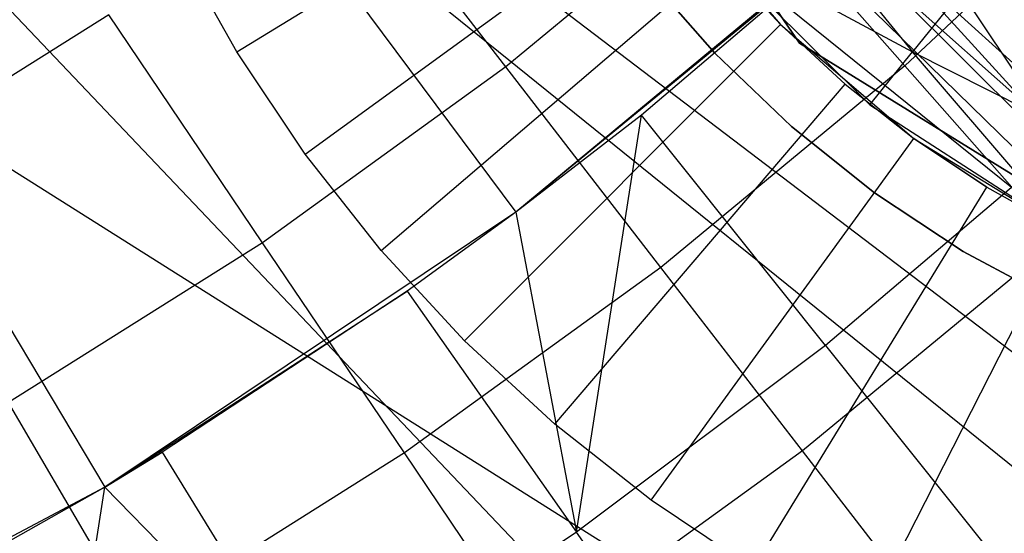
# Model space of a CAD drawing. Extents: x -390 to 397, y -401 to 400.
# Tile 49 of 192: x -235.2 to -232.99, y -305.16 to -304.02. Entities that reach past the tile are written whole.
import ezdxf

# ---------------------------------------------------------------- set-up
doc = ezdxf.new("R2010")
doc.units = 0
doc.header["$LTSCALE"] = 25.4
doc.layers.get('0').update_dxf_attribs({"linetype": 'CONTINUOUS'})

# ---------------------------------------------------------------- blocks, each defined once
blk = doc.blocks.new('FOURTY_ROUND_VII_ZWIS_STL')
at = {"color": 0}
for p, q in [((-228.7468, -308.4295, -935.584), (-238.4425, -300.6013, -935.6782)), ((-228.7468, -308.4295, -935.584), (-238.4425, -300.6013, -935.6782)), ((-229.7357, -309.7628, -933.034), (-238.4425, -300.6013, -934.1055)), ((-228.5315, -308.1392, -934.1234), (-238.4425, -300.6013, -934.1055)), ((-229.7357, -309.7628, -933.034), (-238.4425, -300.6013, -934.1055)), ((-228.5315, -308.1392, -934.1234), (-238.4425, -300.6013, -934.1055)), ((-228.7468, -308.4295, -935.584), (-240.4761, -301.0336, -935.0414)), ((-228.7468, -308.4295, -935.584), (-240.4761, -301.0336, -935.0414)), ((-236.0304, -301.8409, -952), (-234.0865, -304.4455, -957)), ((-236.0304, -301.8409, -952), (-234.0865, -304.4455, -957)), ((-236.6722, -302.2703, -952), (-235.0065, -305.061, -957)), ((-236.6722, -302.2703, -952), (-235.0065, -305.061, -957)), ((-234.3789, -302.9287, -934.3045), (-228.5315, -308.1392, -934.1234)), ((-234.3789, -302.9287, -934.3045), (-228.5315, -308.1392, -934.1234)), ((-228.7468, -308.4295, -935.584), (-234.3779, -302.9295, -935.8397)), ((-228.7468, -308.4295, -935.584), (-234.3779, -302.9295, -935.8397)), ((-234.1067, -303.086, -935.8479), (-228.7468, -308.4295, -935.584)), ((-234.1067, -303.086, -935.8479), (-228.7468, -308.4295, -935.584)), ((-234.1067, -303.086, -934.3145), (-228.5315, -308.1392, -934.1234)), ((-234.1067, -303.086, -934.3145), (-228.5315, -308.1392, -934.1234)), ((-234.0363, -303.2153, -902), (-233.4521, -304.0677, -902)), ((-233.4521, -304.0677, -900.5), (-234.0363, -303.2153, -900.5)), ((-234.0363, -303.2153, -895.5), (-233.4521, -304.0677, -895.5)), ((-233.4521, -304.0677, -894), (-234.0363, -303.2153, -894)), ((-233.4521, -304.0677, -894), (-234.0363, -303.2153, -894)), ((-234.0363, -303.2153, -895.5), (-233.4521, -304.0677, -895.5)), ((-233.4521, -304.0677, -900.5), (-234.0363, -303.2153, -900.5)), ((-234.0363, -303.2153, -902), (-233.4521, -304.0677, -902)), ((-233.8156, -303.3302, -900.8234), (-233.1991, -304.0872, -900.8234)), ((-233.8156, -303.3302, -900.8234), (-233.1991, -304.0872, -900.8234)), ((-234.7109, -304.0874), (-233.8582, -303.5648, -1)), ((-234.7109, -304.0874), (-233.8582, -303.5648, -1)), ((-234.1092, -304.1206, -973.1305), (-234.4854, -303.6339, -971.8167)), ((-234.1092, -304.1206, -973.1305), (-234.4854, -303.6339, -971.8167)), ((-232.7003, -303.634, -974.4657), (-233.2163, -304.1187, -974.4657)), ((-232.7003, -303.634, -974.4657), (-233.2163, -304.1187, -974.4657)), ((-233.5912, -303.6931, -973.1305), (-234.1092, -304.1206, -973.1305)), ((-233.5912, -303.6931, -973.1305), (-234.1092, -304.1206, -973.1305)), ((-233.2163, -304.1187, -974.4657), (-233.5912, -303.6931, -973.1305)), ((-233.2163, -304.1187, -974.4657), (-233.5912, -303.6931, -973.1305)), ((-234.5582, -304.3159), (-233.7492, -303.7281, -1)), ((-234.5582, -304.3159), (-233.7492, -303.7281, -1)), ((-233.7492, -303.7281, -2.2), (-233.4944, -304.0264, -2.2)), ((-233.7492, -303.7281, -2.2), (-233.4944, -304.0264, -2.2)), ((-233.2348, -303.7388, -957), (-234.0865, -304.4455, -957)), ((-233.2348, -303.7388, -957), (-234.0865, -304.4455, -957)), ((-233.2348, -303.7388, -970.1406), (-232.8639, -304.2932, -971.4547)), ((-233.2348, -303.7388, -970.1406), (-232.8639, -304.2932, -971.4547)), ((-232.9272, -303.7495, -901.4722), (-233.1991, -304.0872, -900.8234)), ((-232.9272, -303.7495, -901.4722), (-233.1991, -304.0872, -900.8234)), ((-233.3063, -303.804, -970.1406), (-234.0865, -304.4455, -957)), ((-233.3063, -303.804, -970.1406), (-234.0865, -304.4455, -957)), ((-233.3063, -303.804, -970.1406), (-233.8058, -304.2287, -970.1406)), ((-233.3063, -303.804, -970.1406), (-233.8058, -304.2287, -970.1406)), ((-232.8639, -304.2932, -971.4547), (-233.3063, -303.804, -970.1406)), ((-232.8639, -304.2932, -971.4547), (-233.3063, -303.804, -970.1406)), ((-234.7109, -304.0874), (-234.8452, -303.8476)), ((-234.7109, -304.0874), (-234.8452, -303.8476)), ((-233.6652, -303.8372, -900.058), (-233.2946, -304.2058, -900.058)), ((-233.2946, -304.2058, -900.058), (-233.6652, -303.8372, -897.058)), ((-233.2946, -304.2058, -900.058), (-233.6652, -303.8372, -897.058)), ((-232.8555, -304.4892, -897.058), (-233.6652, -303.8372, -897.058)), ((-232.8555, -304.4892, -897.058), (-233.6652, -303.8372, -897.058)), ((-233.6652, -303.8372, -900.058), (-233.2946, -304.2058, -900.058)), ((-233.6652, -303.8372, -900.058), (-233.1991, -304.0872, -900.8234)), ((-233.6652, -303.8372, -900.058), (-233.1991, -304.0872, -900.8234)), ((-234.388, -304.5317), (-233.6276, -303.8822, -1)), ((-234.388, -304.5317), (-233.6276, -303.8822, -1)), ((-233.6276, -303.8822, -1), (-233.4944, -304.0264, -2.2)), ((-233.6276, -303.8822, -1), (-233.4944, -304.0264, -1)), ((-233.6276, -303.8822, -1), (-233.4944, -304.0264, -2.2)), ((-233.6276, -303.8822, -1), (-233.4944, -304.0264, -1)), ((-233.7985, -303.9109, -41.5477), (-233.642, -304.0899, -41.5477)), ((-233.642, -304.0899, -31.5477), (-233.7985, -303.9109, -31.5477)), ((-233.7985, -303.9109, -41.5477), (-233.642, -304.0899, -41.5477)), ((-233.642, -304.0899, -31.5477), (-233.7985, -303.9109, -31.5477)), ((-234.9977, -304.0042, -971.8167), (-235.5328, -304.341, -971.8167)), ((-234.9977, -304.0042, -971.8167), (-235.5328, -304.341, -971.8167)), ((-234.6535, -304.5141, -973.1305), (-234.9977, -304.0042, -971.8167)), ((-234.6535, -304.5141, -973.1305), (-234.9977, -304.0042, -971.8167)), ((-234.2015, -304.7335), (-233.4944, -304.0264, -1)), ((-234.2015, -304.7335), (-233.4944, -304.0264, -1)), ((-233.4944, -304.0264, -2.2), (-233.1961, -304.2812, -2.2)), ((-233.4944, -304.0264, -1), (-233.4944, -304.0264, -2.2)), ((-233.4944, -304.0264, -1), (-233.4944, -304.0264, -2.2)), ((-233.4944, -304.0264, -1), (-233.3503, -304.1596, -1)), ((-233.3503, -304.1596, -1), (-233.4944, -304.0264, -2.2)), ((-233.3503, -304.1596, -1), (-233.4944, -304.0264, -2.2)), ((-233.4944, -304.0264, -2.2), (-233.1961, -304.2812, -2.2)), ((-233.4944, -304.0264, -1), (-233.3503, -304.1596, -1)), ((-233.4521, -304.0677, -902), (-232.5729, -304.611, -902)), ((-232.5729, -304.611, -900.5), (-233.4521, -304.0677, -900.5)), ((-233.4521, -304.0677, -895.5), (-232.5729, -304.611, -895.5)), ((-232.5729, -304.611, -894), (-233.4521, -304.0677, -894)), ((-233.4521, -304.0677, -894), (-233.4521, -304.0677, -895.5)), ((-233.4521, -304.0677, -894), (-233.4521, -304.0677, -895.5)), ((-232.5729, -304.611, -894), (-233.4521, -304.0677, -894)), ((-233.4521, -304.0677, -895.5), (-232.5729, -304.611, -895.5)), ((-233.4521, -304.0677, -900.5), (-233.4521, -304.0677, -902)), ((-233.4521, -304.0677, -900.5), (-233.4521, -304.0677, -902)), ((-232.5729, -304.611, -900.5), (-233.4521, -304.0677, -900.5)), ((-233.4521, -304.0677, -902), (-232.5729, -304.611, -902)), ((-234.5582, -304.3159), (-234.7109, -304.0874)), ((-234.5582, -304.3159), (-234.7109, -304.0874)), ((-233.642, -304.0899, -41.5477), (-233.642, -304.0899, -31.5477)), ((-233.642, -304.0899, -41.5477), (-233.4702, -304.2542, -41.5477)), ((-233.4702, -304.2542, -31.5477), (-233.642, -304.0899, -31.5477)), ((-233.642, -304.0899, -41.5477), (-233.642, -304.0899, -31.5477)), ((-233.642, -304.0899, -41.5477), (-233.4702, -304.2542, -41.5477)), ((-233.4702, -304.2542, -31.5477), (-233.642, -304.0899, -31.5477)), ((-233.2946, -304.2058, -900.058), (-233.1991, -304.0872, -900.8234)), ((-233.2946, -304.2058, -900.058), (-233.1991, -304.0872, -900.8234)), ((-232.8555, -304.4892, -900.058), (-233.1991, -304.0872, -900.8234)), ((-233.1991, -304.0872, -900.8234), (-232.328, -304.528, -900.8234)), ((-232.8555, -304.4892, -900.058), (-233.1991, -304.0872, -900.8234)), ((-233.1991, -304.0872, -900.8234), (-232.328, -304.528, -900.8234)), ((-234.1092, -304.1206, -973.1305), (-234.6535, -304.5141, -973.1305)), ((-234.1092, -304.1206, -973.1305), (-234.6535, -304.5141, -973.1305)), ((-233.7624, -304.5694, -974.4657), (-234.1092, -304.1206, -973.1305)), ((-233.7624, -304.5694, -974.4657), (-234.1092, -304.1206, -973.1305)), ((-233.2163, -304.1187, -974.4657), (-233.7624, -304.5694, -974.4657)), ((-233.2163, -304.1187, -974.4657), (-233.7624, -304.5694, -974.4657)), ((-232.8737, -304.5078, -975.8206), (-233.2163, -304.1187, -974.4657)), ((-232.8737, -304.5078, -975.8206), (-233.2163, -304.1187, -974.4657)), ((-233.9997, -304.92), (-233.3503, -304.1596, -1)), ((-233.9997, -304.92), (-233.3503, -304.1596, -1)), ((-233.3503, -304.1596, -1), (-233.1961, -304.2812, -2.2)), ((-233.3503, -304.1596, -1), (-233.1961, -304.2812, -1)), ((-233.3503, -304.1596, -1), (-233.1961, -304.2812, -2.2)), ((-233.3503, -304.1596, -1), (-233.1961, -304.2812, -1)), ((-233.2946, -304.2058, -900.058), (-232.8555, -304.4892, -897.058)), ((-233.2946, -304.2058, -900.058), (-232.8555, -304.4892, -900.058)), ((-233.2946, -304.2058, -900.058), (-232.8555, -304.4892, -897.058)), ((-233.2946, -304.2058, -900.058), (-232.8555, -304.4892, -900.058)), ((-233.8058, -304.2287, -970.1406), (-234.0865, -304.4455, -970.1406)), ((-233.8058, -304.2287, -970.1406), (-234.0865, -304.4455, -970.1406)), ((-233.8058, -304.2287, -970.1406), (-234.0865, -304.4455, -957)), ((-233.8058, -304.2287, -970.1406), (-234.0865, -304.4455, -957)), ((-233.9508, -305.1616, -971.4547), (-233.8058, -304.2287, -970.1406)), ((-233.9508, -305.1616, -971.4547), (-233.8058, -304.2287, -970.1406)), ((-233.3941, -304.744, -971.4547), (-233.8058, -304.2287, -970.1406)), ((-233.3941, -304.744, -971.4547), (-233.8058, -304.2287, -970.1406)), ((-233.4702, -304.2542, -41.5477), (-233.4702, -304.2542, -31.5477)), ((-233.4702, -304.2542, -41.5477), (-233.2843, -304.4025, -41.5477)), ((-233.2843, -304.4025, -31.5477), (-233.4702, -304.2542, -31.5477)), ((-233.4702, -304.2542, -41.5477), (-233.4702, -304.2542, -31.5477)), ((-233.4702, -304.2542, -41.5477), (-233.2843, -304.4025, -41.5477)), ((-233.2843, -304.4025, -31.5477), (-233.4702, -304.2542, -31.5477)), ((-233.7839, -305.0902), (-233.1961, -304.2812, -1)), ((-233.7839, -305.0902), (-233.1961, -304.2812, -1)), ((-233.1961, -304.2812, -2.2), (-232.8616, -304.4861, -2.2)), ((-233.1961, -304.2812, -1), (-233.1961, -304.2812, -2.2)), ((-233.1961, -304.2812, -1), (-233.1961, -304.2812, -2.2)), ((-233.1961, -304.2812, -1), (-233.0329, -304.3902, -1)), ((-233.0329, -304.3902, -1), (-233.1961, -304.2812, -2.2)), ((-233.0329, -304.3902, -1), (-233.1961, -304.2812, -2.2)), ((-233.1961, -304.2812, -2.2), (-232.8616, -304.4861, -2.2)), ((-233.1961, -304.2812, -1), (-233.0329, -304.3902, -1)), ((-232.8639, -304.2932, -971.4547), (-233.3941, -304.744, -971.4547)), ((-232.8639, -304.2932, -971.4547), (-233.3941, -304.744, -971.4547)), ((-234.388, -304.5317), (-234.5582, -304.3159)), ((-234.388, -304.5317), (-234.5582, -304.3159)), ((-233.5554, -305.2429), (-233.0329, -304.3902, -1)), ((-233.5554, -305.2429), (-233.0329, -304.3902, -1)), ((-233.0329, -304.3902, -1), (-232.8616, -304.4861, -2.2)), ((-233.0329, -304.3902, -1), (-232.8616, -304.4861, -1)), ((-233.0329, -304.3902, -1), (-232.8616, -304.4861, -2.2)), ((-233.0329, -304.3902, -1), (-232.8616, -304.4861, -1)), ((-233.2843, -304.4025, -41.5477), (-233.2843, -304.4025, -31.5477)), ((-233.2843, -304.4025, -41.5477), (-233.0858, -304.5335, -41.5477)), ((-233.0858, -304.5335, -31.5477), (-233.2843, -304.4025, -31.5477)), ((-233.2843, -304.4025, -41.5477), (-233.2843, -304.4025, -31.5477)), ((-233.2843, -304.4025, -41.5477), (-233.0858, -304.5335, -41.5477)), ((-233.0858, -304.5335, -31.5477), (-233.2843, -304.4025, -31.5477)), ((-234.0865, -304.4455, -957), (-235.0065, -305.061, -957)), ((-234.0865, -304.4455, -957), (-235.0065, -305.061, -957)), ((-234.0865, -304.4455, -970.1406), (-234.3303, -304.6222, -970.1406)), ((-234.0865, -304.4455, -957), (-234.3303, -304.6222, -970.1406)), ((-234.0865, -304.4455, -970.1406), (-234.3303, -304.6222, -970.1406)), ((-234.0865, -304.4455, -957), (-234.3303, -304.6222, -970.1406)), ((-234.0865, -304.4455, -970.1406), (-233.9508, -305.1616, -971.4547)), ((-234.0865, -304.4455, -970.1406), (-233.9508, -305.1616, -971.4547)), ((-234.0865, -304.4455, -970.1406), (-234.0865, -304.4455, -957)), ((-234.0865, -304.4455, -970.1406), (-234.0865, -304.4455, -957)), ((-233.3156, -305.3771), (-232.8616, -304.4861, -1)), ((-233.3156, -305.3771), (-232.8616, -304.4861, -1)), ((-232.8737, -304.5078, -975.8206), (-233.4454, -304.9796, -975.8206)), ((-232.8737, -304.5078, -975.8206), (-233.4454, -304.9796, -975.8206)), ((-234.6535, -304.5141, -973.1305), (-235.2219, -304.8719, -973.1305)), ((-234.6535, -304.5141, -973.1305), (-235.2219, -304.8719, -973.1305)), ((-234.3362, -304.9842, -974.4657), (-234.6535, -304.5141, -973.1305)), ((-234.3362, -304.9842, -974.4657), (-234.6535, -304.5141, -973.1305)), ((-234.2015, -304.7335), (-234.388, -304.5317)), ((-234.2015, -304.7335), (-234.388, -304.5317)), ((-233.0858, -304.5335, -41.5477), (-233.0858, -304.5335, -31.5477)), ((-233.0858, -304.5335, -41.5477), (-232.8764, -304.6462, -41.5477)), ((-232.8764, -304.6462, -31.5477), (-233.0858, -304.5335, -31.5477)), ((-233.0858, -304.5335, -41.5477), (-233.0858, -304.5335, -31.5477)), ((-233.0858, -304.5335, -41.5477), (-232.8764, -304.6462, -41.5477)), ((-232.8764, -304.6462, -31.5477), (-233.0858, -304.5335, -31.5477)), ((-233.7624, -304.5694, -974.4657), (-234.3362, -304.9842, -974.4657)), ((-233.7624, -304.5694, -974.4657), (-234.3362, -304.9842, -974.4657)), ((-233.4454, -304.9796, -975.8206), (-233.7624, -304.5694, -974.4657)), ((-233.4454, -304.9796, -975.8206), (-233.7624, -304.5694, -974.4657)), ((-235.0065, -305.061, -957), (-234.3303, -304.6222, -970.1406)), ((-235.0065, -305.061, -957), (-234.3303, -304.6222, -970.1406)), ((-234.3303, -304.6222, -970.1406), (-234.8778, -304.9829, -970.1406)), ((-234.3303, -304.6222, -970.1406), (-234.8778, -304.9829, -970.1406)), ((-234.3303, -304.6222, -970.1406), (-233.9508, -305.1616, -971.4547)), ((-234.3303, -304.6222, -970.1406), (-233.9508, -305.1616, -971.4547)), ((-233.9997, -304.92), (-234.2015, -304.7335)), ((-233.9997, -304.92), (-234.2015, -304.7335)), ((-233.3941, -304.744, -971.4547), (-233.9508, -305.1616, -971.4547)), ((-233.3941, -304.744, -971.4547), (-233.9508, -305.1616, -971.4547)), ((-233.3941, -304.744, -971.4547), (-233.0117, -305.2226, -972.7912)), ((-233.3941, -304.744, -971.4547), (-233.0117, -305.2226, -972.7912)), ((-234.9353, -305.3613, -974.4657), (-235.2219, -304.8719, -973.1305)), ((-234.9353, -305.3613, -974.4657), (-235.2219, -304.8719, -973.1305)), ((-233.7839, -305.0902), (-233.9997, -304.92)), ((-233.7839, -305.0902), (-233.9997, -304.92)), ((-234.8778, -304.9829, -970.1406), (-235.0065, -305.061, -970.1406)), ((-235.0065, -305.061, -957), (-234.8778, -304.9829, -970.1406)), ((-235.0065, -305.061, -957), (-234.8778, -304.9829, -970.1406)), ((-234.8778, -304.9829, -970.1406), (-235.0065, -305.061, -970.1406)), ((-234.3362, -304.9842, -974.4657), (-234.9353, -305.3613, -974.4657)), ((-234.3362, -304.9842, -974.4657), (-234.9353, -305.3613, -974.4657)), ((-234.8778, -304.9829, -970.1406), (-234.5318, -305.5445, -971.4547)), ((-234.8778, -304.9829, -970.1406), (-234.5318, -305.5445, -971.4547)), ((-234.0461, -305.4138, -975.8206), (-234.3362, -304.9842, -974.4657)), ((-234.0461, -305.4138, -975.8206), (-234.3362, -304.9842, -974.4657)), ((-233.4454, -304.9796, -975.8206), (-234.0461, -305.4138, -975.8206)), ((-233.4454, -304.9796, -975.8206), (-234.0461, -305.4138, -975.8206)), ((-233.1586, -305.3506, -977.1933), (-233.4454, -304.9796, -975.8206)), ((-233.1586, -305.3506, -977.1933), (-233.4454, -304.9796, -975.8206)), ((-235.0065, -305.061, -957), (-235.9848, -305.5786, -957)), ((-235.0065, -305.061, -957), (-235.9848, -305.5786, -957)), ((-235.0065, -305.061, -970.1406), (-235.4462, -305.3097, -970.1406)), ((-235.0065, -305.061, -957), (-235.4462, -305.3097, -970.1406)), ((-235.0065, -305.061, -970.1406), (-235.4462, -305.3097, -970.1406)), ((-235.0065, -305.061, -957), (-235.4462, -305.3097, -970.1406)), ((-235.1352, -305.8912, -971.4547), (-235.0065, -305.061, -970.1406)), ((-235.1352, -305.8912, -971.4547), (-235.0065, -305.061, -970.1406)), ((-235.0065, -305.061, -970.1406), (-234.5318, -305.5445, -971.4547)), ((-235.0065, -305.061, -970.1406), (-234.5318, -305.5445, -971.4547)), ((-235.0065, -305.061, -970.1406), (-235.0065, -305.061, -957)), ((-235.0065, -305.061, -970.1406), (-235.0065, -305.061, -957)), ((-233.5554, -305.2429), (-233.7839, -305.0902)), ((-233.5554, -305.2429), (-233.7839, -305.0902)), ((-233.9508, -305.1616, -971.4547), (-234.5318, -305.5445, -971.4547)), ((-233.9508, -305.1616, -971.4547), (-234.5318, -305.5445, -971.4547)), ((-233.5982, -305.6626, -972.7912), (-233.9508, -305.1616, -971.4547)), ((-233.5982, -305.6626, -972.7912), (-233.9508, -305.1616, -971.4547))]:
    blk.add_line(p, q, dxfattribs=at)

msp = doc.modelspace()

# ---------------------------------------------------------------- block references
at = {"color": 250}
msp.add_blockref('FOURTY_ROUND_VII_ZWIS_STL', (0, 0), dxfattribs=at)

doc.saveas('drawing.dxf')
